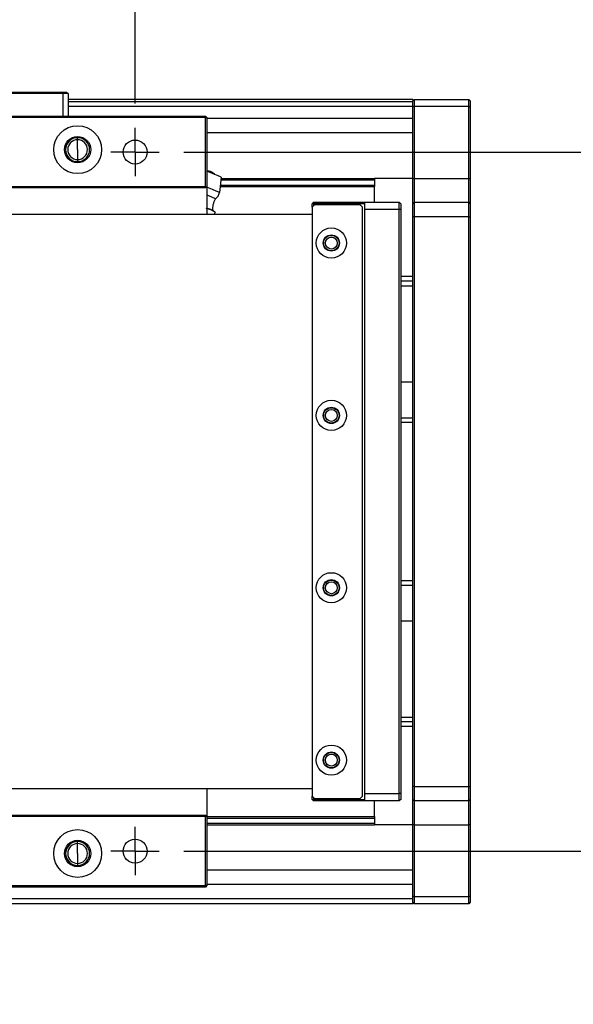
# Model space of a CAD drawing. Header units: millimetres. Extents: x 40 to 3320, y 40 to 2336.
# Tile 16 of 19: x 2441 to 2556, y 1767 to 1972. Entities that reach past the tile are written whole.
import ezdxf

# ---------------------------------------------------------------- set-up
doc = ezdxf.new("R2010")
doc.units = ezdxf.units.MM
doc.header["$LTSCALE"] = 8
doc.layers.add('DIMNS', color=7, linetype='Continuous')
doc.styles.add('SLDTEXTSTYLE7', font='txt')
doc.dimstyles.new('SLDDIMSTYLE0', dxfattribs={"dimtxt": 30.4, "dimasz": 16, "dimexe": 0, "dimexo": 0.0625, "dimgap": 7.6, "dimtad": 2, "dimdec": 1, "dimrnd": 1e-09, "dimzin": 4, "dimdsep": 46, "dimtxsty": 'SLDTEXTSTYLE7', "dimsah": 1, "dimcen": 0.09, "dimadec": 0, "dimazin": 1, "dimtfac": 1, "dimtdec": 1, "dimtmove": 0, "dimatfit": 0, "dimfxl": 0, "dimfrac": 2, "dimtolj": 1, "dimtzin": 12, "dimarcsym": 0})
doc.dimstyles.new('SLDDIMSTYLE1', dxfattribs={"dimtxt": 30.4, "dimasz": 16, "dimexe": 0, "dimexo": 0.0625, "dimgap": 7.6, "dimtad": 2, "dimdec": 1, "dimrnd": 1e-09, "dimzin": 4, "dimdsep": 46, "dimtxsty": 'SLDTEXTSTYLE7', "dimsah": 1, "dimcen": 0.09, "dimadec": 0, "dimazin": 1, "dimtfac": 1, "dimtdec": 1, "dimtofl": 0, "dimtmove": 0, "dimatfit": 3, "dimfxl": 0, "dimfrac": 2, "dimtolj": 1, "dimtzin": 12, "dimarcsym": 0})

# ---------------------------------------------------------------- blocks, each defined once
blk = doc.blocks.new('_D_3')
at = {"layer": 'DIMNS'}
for p, q in [((2244.87, 1954.88), (2244.87, 2128.69)), ((2464.87, 1954.88), (2464.87, 2128.69)), ((2244.87, 2120.69), (2464.87, 2120.69))]:
    blk.add_line(p, q, dxfattribs=at)
for points in [[(2244.87, 2120.69), (2260.87, 2118.29), (2260.87, 2123.09)], [(2464.87, 2120.69), (2448.87, 2123.09), (2448.87, 2118.29)]]:
    blk.add_solid(points, dxfattribs=at)
at = {"layer": 'DIMNS', "insert": (2307.5, 2160.58), "char_height": 30.4, "attachment_point": 1, "style": 'SLDTEXTSTYLE7'}
blk.add_mtext('220.0', dxfattribs=at)
blk = doc.blocks.new('_D_4')
at = {"layer": 'DIMNS'}
for p, q in [((2614.87, 1944.72), (2614.87, 1976.72)), ((2475.03, 1944.72), (2622.87, 1944.72)), ((2614.87, 1944.72), (2614.87, 1798.72)), ((2475.03, 1798.72), (2622.87, 1798.72)), ((2614.87, 1798.72), (2614.87, 1766.72))]:
    blk.add_line(p, q, dxfattribs=at)
for points in [[(2614.87, 1944.72), (2617.27, 1960.72), (2612.47, 1960.72)], [(2614.87, 1798.72), (2612.47, 1782.72), (2617.27, 1782.72)]]:
    blk.add_solid(points, dxfattribs=at)
at = {"layer": 'DIMNS', "insert": (2574.98, 1835.96), "char_height": 30.4, "attachment_point": 1, "rotation": 90, "style": 'SLDTEXTSTYLE7'}
blk.add_mtext('146.0', dxfattribs=at)
blk = doc.blocks.new('SW_CENTERMARKSYMBOL_23')
at = {"layer": 'DIMNS', "color": 0}
for p, q in [((0, 2.54), (0, 5.04)), ((0, 0), (0, 2.54)), ((-2.54, 0), (-5.04, 0)), ((0, 0), (-2.54, 0)), ((0, 0), (0, -2.54)), ((0, 0), (2.54, 0)), ((2.54, 0), (5.04, 0)), ((0, -2.54), (0, -5.04))]:
    blk.add_line(p, q, dxfattribs=at)
blk = doc.blocks.new('SW_CENTERMARKSYMBOL_31')
at = {"layer": 'DIMNS', "color": 0}
for p, q in [((0, 2.54), (0, 5.04)), ((0, 0), (0, 2.54)), ((-2.54, 0), (-5.04, 0)), ((0, 0), (-2.54, 0)), ((0, 0), (0, -2.54)), ((0, 0), (2.54, 0)), ((2.54, 0), (5.04, 0)), ((0, -2.54), (0, -5.04))]:
    blk.add_line(p, q, dxfattribs=at)

msp = doc.modelspace()

# ---------------------------------------------------------------- linework, layer by layer
at = {"color": 7, "linetype": 'Continuous', "lineweight": 25}
for p, q in [((2449.8651744, 1956.9151276), (2423.8652708, 1956.9151276)), ((2423.9894869, 1957.2151327), (2449.7409584, 1957.2151327)), ((2449.7409584, 1957.2151327), (2450.5651714, 1957.2151327)), ((2449.8651744, 1956.9151276), (2449.7409584, 1957.2151327)), ((2450.8652212, 1956.9151276), (2449.8651744, 1956.9151276)), ((2449.8651744, 1952.21513), (2449.8651744, 1956.9151276)), ((2450.5651714, 1957.2151327), (2450.8652212, 1956.9151276)), ((2450.8652212, 1956.9151276), (2450.8652212, 1952.21513)), ((2522.8652479, 1955.7151297), (2450.8652212, 1955.7151297)), ((2522.8652479, 1955.4151321), (2523.1651785, 1955.7151297)), ((2522.8652479, 1955.7151297), (2522.8652479, 1955.4151321)), ((2523.1651785, 1955.7151297), (2523.1651785, 1954.2151341)), ((2523.1651785, 1955.7151297), (2534.565282, 1955.7151297)), ((2534.565282, 1954.2151341), (2534.565282, 1955.7151297)), ((2534.565282, 1955.7151297), (2534.8652126, 1955.4151321)), ((2522.8652479, 1955.2151287), (2450.8652212, 1955.2151287)), ((2522.8652479, 1954.2151341), (2450.8652212, 1954.2151341)), ((2522.8652479, 1954.2151341), (2522.8652479, 1955.4151321)), ((2522.8652479, 1954.2151341), (2523.1651785, 1954.2151341)), ((2522.8652479, 1939.2151335), (2522.8652479, 1954.2151341)), ((2523.1651785, 1954.2151341), (2523.1651785, 1939.2151335)), ((2534.565282, 1954.2151341), (2523.1651785, 1954.2151341)), ((2534.565282, 1954.2151341), (2534.8652126, 1954.2151341)), ((2534.565282, 1939.2151335), (2534.565282, 1954.2151341)), ((2534.8652126, 1955.4151321), (2534.8652126, 1954.2151341)), ((2534.8652126, 1954.2151341), (2534.8652126, 1939.2151335)), ((2230.1652552, 1952.21513), (2479.5652153, 1952.21513)), ((2479.5652153, 1951.9151324), (2230.1652552, 1951.9151324)), ((2479.5652153, 1952.21513), (2479.865265, 1951.9151324)), ((2479.5652153, 1952.21513), (2479.5652153, 1951.9151324)), ((2479.5652153, 1951.9151324), (2479.865265, 1951.9151324)), ((2479.5652153, 1937.5151345), (2479.5652153, 1951.9151324)), ((2479.865265, 1951.9151324), (2479.865265, 1937.5151345)), ((2522.8652479, 1951.7199943), (2479.865265, 1951.7199943)), ((2452.8651954, 1947.2821304), (2452.8651954, 1947.7151284)), ((2452.8651954, 1945.2151308), (2452.8651954, 1947.2821304)), ((2452.8651954, 1945.2151308), (2452.8651954, 1943.1481311)), ((2452.8651954, 1943.1481311), (2452.8651954, 1942.7151331)), ((2482.865286, 1939.4561449), (2482.526374, 1936.2322563)), ((2482.8398945, 1939.2151335), (2514.8652317, 1939.2151335)), ((2514.8652317, 1939.2151335), (2514.8652317, 1938.9079312)), ((2522.8652479, 1939.2151335), (2514.8652317, 1939.2151335)), ((2522.8652479, 1939.2151335), (2523.1651785, 1939.2151335)), ((2522.8652479, 1933.9151295), (2522.8652479, 1939.2151335)), ((2523.1651785, 1939.2151335), (2523.1651785, 1934.2151308)), ((2523.1651785, 1939.2151335), (2534.565282, 1939.2151335)), ((2534.565282, 1934.2151308), (2534.565282, 1939.2151335)), ((2534.565282, 1939.2151335), (2534.8652126, 1939.2151335)), ((2534.8652126, 1939.2151335), (2534.8652126, 1933.9151295)), ((2230.1652552, 1937.5151345), (2479.5652153, 1937.5151345)), ((2479.5652153, 1937.2151294), (2230.1652552, 1937.2151294)), ((2479.5652153, 1937.5151345), (2479.865265, 1937.5151345)), ((2479.5652153, 1937.5151345), (2479.5652153, 1937.2151294)), ((2479.5652153, 1937.2151294), (2479.865265, 1937.5151345)), ((2479.865265, 1937.5151345), (2479.865265, 1931.7151295)), ((2482.6615574, 1937.5180328), (2514.8652317, 1937.5180328)), ((2482.6938631, 1937.8252351), (2514.8652317, 1937.8252351)), ((2482.8075887, 1938.9079312), (2514.8652317, 1938.9079312)), ((2514.8652317, 1938.9079312), (2514.8652317, 1937.8252351)), ((2514.8652317, 1937.8252351), (2514.8652317, 1937.5180328)), ((2514.8652317, 1934.2151308), (2514.8652317, 1937.5180328)), ((2502.16527, 1934.2151308), (2501.8652202, 1933.9151295)), ((2502.16527, 1933.9151295), (2501.8652202, 1933.9151295)), ((2501.8652202, 1933.2151325), (2501.8652202, 1933.9151295)), ((2502.365184, 1933.7151298), (2501.8652202, 1933.2151325)), ((2501.8652202, 1933.2151325), (2501.8652202, 1810.2151291)), ((2502.16527, 1933.9151295), (2502.16527, 1934.2151308)), ((2502.16527, 1934.2151308), (2512.8652574, 1934.2151308)), ((2512.8652574, 1933.9151295), (2502.16527, 1933.9151295)), ((2502.16527, 1933.9151295), (2502.16527, 1933.5151301)), ((2511.8652107, 1933.7151298), (2502.365184, 1933.7151298)), ((2512.3651744, 1933.2151325), (2511.8652107, 1933.7151298)), ((2512.3651744, 1810.2151291), (2512.3651744, 1933.2151325)), ((2512.8652574, 1932.7151315), (2512.8652574, 1934.2151308)), ((2512.8652574, 1934.2151308), (2520.0652601, 1934.2151308)), ((2520.0652601, 1932.7151315), (2520.0652601, 1934.2151308)), ((2520.3651907, 1933.9151295), (2520.0652601, 1934.2151308)), ((2520.3651907, 1933.9151295), (2520.3651907, 1932.7151315)), ((2523.1651785, 1934.2151308), (2522.8652479, 1933.9151295)), ((2522.8652479, 1931.2151322), (2522.8652479, 1933.9151295)), ((2523.1651785, 1934.2151308), (2523.1651785, 1931.2151322)), ((2523.1651785, 1934.2151308), (2534.565282, 1934.2151308)), ((2534.565282, 1931.2151322), (2534.565282, 1934.2151308)), ((2534.565282, 1934.2151308), (2534.8652126, 1933.9151295)), ((2534.8652126, 1933.9151295), (2534.8652126, 1931.2151322)), ((287.8652336, 1931.7151295), (2501.8652202, 1931.7151295)), ((2480.7179691, 1932.6544391), (2479.7312738, 1932.9156713)), ((2481.5912964, 1932.126111), (2480.7179691, 1932.6544391)), ((2481.5964224, 1932.122151), (2481.1496259, 1932.4712218)), ((2481.5912964, 1932.126111), (2481.4168932, 1931.7151295)), ((2520.0652601, 1932.7151315), (2512.8652574, 1932.7151315)), ((2512.8652574, 1810.7151301), (2512.8652574, 1932.7151315)), ((2520.3651907, 1932.7151315), (2520.0652601, 1932.7151315)), ((2520.0652601, 1810.7151301), (2520.0652601, 1932.7151315)), ((2520.3651907, 1932.7151315), (2520.3651907, 1810.7151301)), ((2523.1651785, 1931.2151322), (2522.8652479, 1931.2151322)), ((2522.8652479, 1812.2151294), (2522.8652479, 1931.2151322)), ((2534.565282, 1931.2151322), (2523.1651785, 1931.2151322)), ((2523.1651785, 1931.2151322), (2523.1651785, 1812.2151294)), ((2534.565282, 1931.2151322), (2534.8652126, 1931.2151322)), ((2534.565282, 1812.2151294), (2534.565282, 1931.2151322)), ((2534.8652126, 1931.2151322), (2534.8652126, 1812.2151294)), ((2522.8652479, 1918.7151292), (2520.3651907, 1918.7151292)), ((2522.8652479, 1916.7151326), (2520.3651907, 1916.7151326)), ((2520.3651907, 1896.7151312), (2522.8652479, 1896.7151312)), ((2520.3651907, 1889.2151309), (2522.8652479, 1889.2151309)), ((2522.8652479, 1888.2151307), (2520.3651907, 1888.2151307)), ((2520.3651907, 1855.2151309), (2522.8652479, 1855.2151309)), ((2522.8652479, 1854.2151307), (2520.3651907, 1854.2151307)), ((2522.8652479, 1846.7151304), (2520.3651907, 1846.7151304)), ((2520.3651907, 1826.715129), (2522.8652479, 1826.715129)), ((2522.8652479, 1824.7151324), (2520.3651907, 1824.7151324)), ((2523.1651785, 1812.2151294), (2522.8652479, 1812.2151294)), ((2522.8652479, 1809.5151322), (2522.8652479, 1812.2151294)), ((2523.1651785, 1812.2151294), (2534.565282, 1812.2151294)), ((2523.1651785, 1812.2151294), (2523.1651785, 1809.2151308)), ((2534.565282, 1812.2151294), (2534.8652126, 1812.2151294)), ((2534.565282, 1809.2151308), (2534.565282, 1812.2151294)), ((2534.8652126, 1812.2151294), (2534.8652126, 1809.5151322)), ((2501.8652202, 1811.7151322), (287.8652336, 1811.7151322)), ((2479.865265, 1811.7151322), (2479.865265, 1805.9151271)), ((2501.8652202, 1810.2151291), (2502.365184, 1809.7151318)), ((2501.8652202, 1809.5151322), (2501.8652202, 1810.2151291)), ((2502.16527, 1809.9151315), (2502.16527, 1809.5151322)), ((2502.365184, 1809.7151318), (2511.8652107, 1809.7151318)), ((2511.8652107, 1809.7151318), (2512.3651744, 1810.2151291)), ((2512.8652574, 1810.7151301), (2520.0652601, 1810.7151301)), ((2512.8652574, 1809.2151308), (2512.8652574, 1810.7151301)), ((2520.3651907, 1810.7151301), (2520.0652601, 1810.7151301)), ((2520.0652601, 1809.2151308), (2520.0652601, 1810.7151301)), ((2520.3651907, 1810.7151301), (2520.3651907, 1809.5151322)), ((2501.8652202, 1809.5151322), (2502.16527, 1809.5151322)), ((2501.8652202, 1809.5151322), (2502.16527, 1809.2151308)), ((2502.16527, 1809.5151322), (2512.8652574, 1809.5151322)), ((2502.16527, 1809.2151308), (2502.16527, 1809.5151322)), ((2512.8652574, 1809.2151308), (2502.16527, 1809.2151308)), ((2520.0652601, 1809.2151308), (2512.8652574, 1809.2151308)), ((2514.8652317, 1805.9122288), (2514.8652317, 1809.2151308)), ((2520.3651907, 1809.5151322), (2520.0652601, 1809.2151308)), ((2523.1651785, 1809.2151308), (2522.8652479, 1809.5151322)), ((2522.8652479, 1804.2151281), (2522.8652479, 1809.5151322)), ((2534.565282, 1809.2151308), (2523.1651785, 1809.2151308)), ((2523.1651785, 1809.2151308), (2523.1651785, 1804.2151281)), ((2534.565282, 1809.2151308), (2534.8652126, 1809.5151322)), ((2534.565282, 1804.2151281), (2534.565282, 1809.2151308)), ((2534.8652126, 1809.5151322), (2534.8652126, 1804.2151281)), ((2230.1652552, 1806.2151322), (2479.5652153, 1806.2151322)), ((2479.5652153, 1805.9151271), (2230.1652552, 1805.9151271)), ((2479.5652153, 1806.2151322), (2479.5652153, 1805.9151271)), ((2479.865265, 1805.9151271), (2479.5652153, 1806.2151322)), ((2479.865265, 1805.9151271), (2479.5652153, 1805.9151271)), ((2479.5652153, 1791.5151292), (2479.5652153, 1805.9151271)), ((2479.865265, 1805.9151271), (2479.865265, 1791.5151292)), ((2479.865265, 1805.9122288), (2514.8652317, 1805.9122288)), ((2479.865265, 1805.6050265), (2514.8652317, 1805.6050265)), ((2514.8652317, 1805.9122288), (2514.8652317, 1805.6050265)), ((2514.8652317, 1805.6050265), (2514.8652317, 1804.5223305)), ((2479.865265, 1804.5223305), (2514.8652317, 1804.5223305)), ((2479.865265, 1804.2151281), (2514.8652317, 1804.2151281)), ((2514.8652317, 1804.5223305), (2514.8652317, 1804.2151281)), ((2522.8652479, 1804.2151281), (2514.8652317, 1804.2151281)), ((2523.1651785, 1804.2151281), (2522.8652479, 1804.2151281)), ((2522.8652479, 1789.2151275), (2522.8652479, 1804.2151281)), ((2523.1651785, 1804.2151281), (2534.565282, 1804.2151281)), ((2523.1651785, 1804.2151281), (2523.1651785, 1789.2151275)), ((2534.8652126, 1804.2151281), (2534.565282, 1804.2151281)), ((2534.565282, 1789.2151275), (2534.565282, 1804.2151281)), ((2534.8652126, 1804.2151281), (2534.8652126, 1789.2151275)), ((2452.8651954, 1800.2821306), (2452.8651954, 1800.7151285)), ((2452.8651954, 1798.2151309), (2452.8651954, 1800.2821306)), ((2452.8651954, 1798.2151309), (2452.8651954, 1796.1481312)), ((2452.8651954, 1796.1481312), (2452.8651954, 1795.7151333)), ((2230.1652552, 1791.5151292), (2479.5652153, 1791.5151292)), ((2479.5652153, 1791.2151316), (2230.1652552, 1791.2151316)), ((2479.865265, 1791.5151292), (2479.5652153, 1791.5151292)), ((2479.865265, 1791.5151292), (2479.5652153, 1791.2151316)), ((2479.5652153, 1791.5151292), (2479.5652153, 1791.2151316)), ((2522.8652479, 1791.7102674), (2479.865265, 1791.7102674)), ((2523.1651785, 1789.2151275), (2522.8652479, 1789.2151275)), ((2522.8652479, 1788.0151296), (2522.8652479, 1789.2151275)), ((2523.1651785, 1789.2151275), (2534.565282, 1789.2151275)), ((2523.1651785, 1789.2151275), (2523.1651785, 1787.7151319)), ((2534.8652126, 1789.2151275), (2534.565282, 1789.2151275)), ((2534.565282, 1787.7151319), (2534.565282, 1789.2151275)), ((2534.8652126, 1789.2151275), (2534.8652126, 1788.0151296)), ((2522.8652479, 1787.7151319), (2364.8652555, 1787.7151319)), ((2523.1651785, 1787.7151319), (2522.8652479, 1788.0151296)), ((2522.8652479, 1788.0151296), (2522.8652479, 1787.7151319)), ((2534.565282, 1787.7151319), (2523.1651785, 1787.7151319)), ((2534.8652126, 1788.0151296), (2534.565282, 1787.7151319))]:
    msp.add_line(p, q, dxfattribs=at)
at = {"color": 8, "linetype": 'Continuous', "lineweight": 25}
for p, q in [((2522.8652479, 1948.7199956), (2479.865265, 1948.7199956)), ((2522.8652479, 1917.7151309), (2520.3651907, 1917.7151309)), ((2522.8652479, 1825.7151307), (2520.3651907, 1825.7151307)), ((2522.8652479, 1794.710266), (2479.865265, 1794.710266)), ((2522.8652479, 1788.715134), (2364.8652555, 1788.715134))]:
    msp.add_line(p, q, dxfattribs=at)
at = {"color": 7, "linetype": 'Continuous', "lineweight": 25, "flags": 128}
for points in [[(2482.865286, 1939.4561449), (2482.7005388, 1939.5260388), (2482.2316887, 1939.7250885), (2481.5299036, 1940.0229776), (2480.7019951, 1940.3743619), (2479.8742057, 1940.7257536), (2479.865265, 1940.7295683)], [(2482.526374, 1936.2322563), (2482.3432686, 1936.3099659), (2481.8162443, 1936.5337217), (2481.0086013, 1936.8765304), (2480.0178529, 1937.2970486), (2479.865265, 1937.3618537)], [(2481.6661598, 1934.9678481), (2481.4996244, 1935.0385392), (2481.0201646, 1935.242089), (2480.2854778, 1935.553948), (2479.865265, 1935.7323149)], [(2480.7179691, 1932.6544391), (2480.4838421, 1932.7538224), (2480.2059652, 1932.8717688), (2479.8891069, 1933.0062629), (2479.865265, 1933.0164106)], [(2481.1496259, 1932.4712218), (2481.1427118, 1932.4741499), (2481.1220886, 1932.4829193), (2481.0877563, 1932.4974963), (2481.0398342, 1932.5178178), (2480.9786798, 1932.543798), (2480.9044124, 1932.5753176), (2480.8173896, 1932.6122539), (2480.7179691, 1932.6544391)]]:
    msp.add_lwpolyline(points, dxfattribs=at)
at = {"color": 7, "linetype": 'Continuous', "lineweight": 25}
for centre, radius in [((2452.8652269, 1945.2151301), 5), ((2452.8652269, 1945.2151301), 2.75), ((2464.8652269, 1944.7151308), 2.5), ((2505.8652269, 1925.7151308), 3.15), ((2505.8652269, 1925.7151308), 1.7), ((2505.8652269, 1925.7151308), 1.6), ((2505.8652269, 1925.7151308), 1.25), ((2505.8652269, 1889.7151308), 3.15), ((2505.8652269, 1889.7151308), 1.7), ((2505.8652269, 1889.7151308), 1.6), ((2505.8652269, 1889.7151308), 1.25), ((2505.8652269, 1853.7151308), 3.15), ((2505.8652269, 1853.7151308), 1.7), ((2505.8652269, 1853.7151308), 1.6), ((2505.8652269, 1853.7151308), 1.25), ((2505.8652269, 1817.7151308), 3.15), ((2505.8652269, 1817.7151308), 1.7), ((2505.8652269, 1817.7151308), 1.6), ((2505.8652269, 1817.7151308), 1.25), ((2452.8652269, 1798.2151315), 5), ((2452.8652269, 1798.2151315), 2.75), ((2464.8652269, 1798.7151308), 2.5)]:
    msp.add_circle(centre, radius, dxfattribs=at)
for centre, radius, start, end in [((2452.8652269, 1945.2151301), 2.5, 90, 270), ((2452.8652269, 1945.2151301), 2.5, 270, 90), ((2452.8652269, 1945.2151301), 2.067, 90, 270), ((2452.8652269, 1945.2151301), 2.067, 270, 90), ((2452.8652269, 1798.2151315), 2.5, 90, 270), ((2452.8652269, 1798.2151315), 2.067, 90, 270), ((2452.8652269, 1798.2151315), 2.5, 270, 90), ((2452.8652269, 1798.2151315), 2.067, 270, 90)]:
    msp.add_arc(centre, radius, start, end, dxfattribs=at)
for points, knots in [([(2480.7997467, 1940.604488), (2480.6597166, 1940.651872), (2480.3796604, 1940.7466387), (2480.0857635, 1940.7144414), (2479.9388172, 1940.6983429)], [0, 0, 0, 0, 0.5000072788, 1, 1, 1, 1]), ([(2480.7997467, 1940.604488), (2480.9310877, 1940.5366733), (2481.1937833, 1940.4010368), (2481.3747861, 1940.1672752), (2481.4652921, 1940.0503883)], [0, 0, 0, 0, 0.4999740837, 1, 1, 1, 1]), ([(2481.6661598, 1934.9678481), (2481.8601324, 1935.1441622), (2482.2480697, 1935.4967833), (2482.4336072, 1935.987102), (2482.526374, 1936.2322563)], [0, 0, 0, 0, 0.5000101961, 1, 1, 1, 1]), ([(2481.1496259, 1932.4712218), (2481.1328065, 1932.9086211), (2481.099168, 1933.7834121), (2481.4771636, 1934.5730383), (2481.6661598, 1934.9678481)], [0, 0, 0, 0, 0.5000043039, 1, 1, 1, 1])]:
    msp.add_open_spline(points, degree=3, knots=knots, dxfattribs=at)

# ---------------------------------------------------------------- block references
at = {"layer": 'DIMNS'}
for name, p in [('SW_CENTERMARKSYMBOL_23', (2464.8652269, 1944.7151308)), ('SW_CENTERMARKSYMBOL_31', (2464.8652269, 1798.7151308))]:
    msp.add_blockref(name, p, dxfattribs=at)

# ---------------------------------------------------------------- dimensions: what is measured, and where the dimension line sits
dim = msp.add_linear_dim(base=(2464.8652269, 2120.6923393), p1=(2244.8652269, 1944.7151308), p2=(2464.8652269, 1944.7151308), dimstyle='SLDDIMSTYLE1', dxfattribs=at)
dim.commit()
dim.dimension.update_dxf_attribs({"geometry": '_D_3', "text_midpoint": (2355.931221, 2120.6923393), "dimtype": 160})
dim = msp.add_linear_dim(base=(2614.8652269, 1798.7151308), p1=(2464.8652269, 1944.7151308), p2=(2464.8652269, 1798.7151308), angle=90, dimstyle='SLDDIMSTYLE0', dxfattribs=at)
dim.commit()
dim.dimension.update_dxf_attribs({"geometry": '_D_4', "text_midpoint": (2614.8652269, 1884.3879178), "dimtype": 160})

doc.saveas('drawing.dxf')
